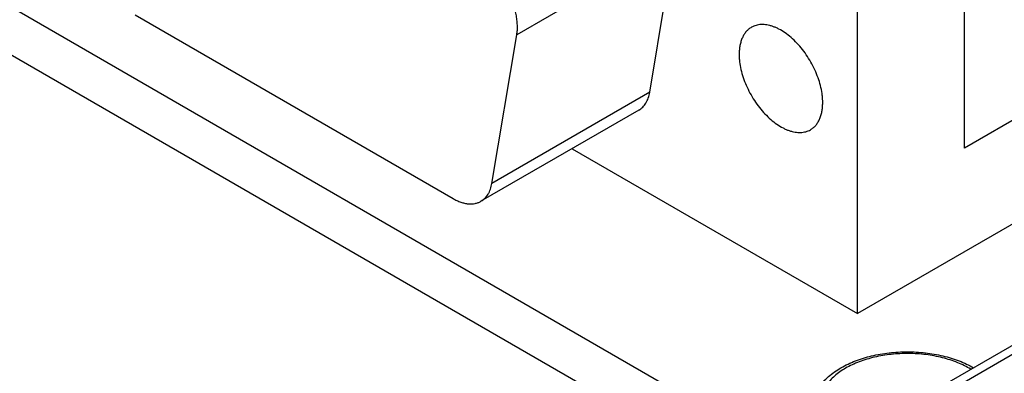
# Model space of a CAD drawing. Header units: inches. Extents: x 0 to 22, y 0 to 17.
# Tile 27 of 30: x 18.722 to 19.763, y 14.257 to 14.631. Entities that reach past the tile are written whole.
import ezdxf

# ---------------------------------------------------------------- set-up
doc = ezdxf.new("R2010")
doc.units = ezdxf.units.IN
doc.header["$LTSCALE"] = 1.21
doc.header["$MEASUREMENT"] = 0
doc.layers.get('0').update_dxf_attribs({"linetype": 'CONTINUOUS'})
doc.layers.add('02___PRT_ALL_AXES', color=7, linetype='CONTINUOUS')

msp = doc.modelspace()

# ---------------------------------------------------------------- linework, layer by layer
at = {"color": 7, "linetype": 'CONTINUOUS'}
for p, q in [((17.4322, 15.3834), (19.5565, 14.1569)), ((17.4322, 15.3328), (19.5346, 14.119)), ((19.7207, 14.4947), (19.7207, 14.7233)), ((19.6076, 14.32), (19.6076, 14.6866)), ((20.0595, 14.6903), (19.7207, 14.4947)), ((20.3293, 14.6085), (19.5887, 14.181)), ((20.3293, 14.5989), (19.5971, 14.1761)), ((20.0595, 14.5809), (19.6076, 14.32)), ((19.3058, 14.4942), (19.6076, 14.32))]:
    msp.add_line(p, q, dxfattribs=at)
for points, knots in [([(19.5901, 14.2627), (19.595, 14.2655), (19.6056, 14.2704), (19.6227, 14.2757), (19.6411, 14.2789), (19.6602, 14.2799), (19.6793, 14.2789), (19.6977, 14.2757), (19.7149, 14.2705), (19.7255, 14.2655), (19.7304, 14.2627)], [0, 0, 0, 0, 0.115815, 0.239119, 0.368019, 0.499894, 0.631784, 0.760728, 0.884106, 1, 1, 1, 1]), ([(19.7275, 14.2611), (19.723, 14.2638), (19.7133, 14.2686), (19.6973, 14.2737), (19.6798, 14.2769), (19.6616, 14.2781), (19.6434, 14.2772), (19.6258, 14.2743), (19.6096, 14.2694), (19.5996, 14.2648), (19.595, 14.2622)], [0, 0, 0, 0, 0.113023, 0.235525, 0.364962, 0.498152, 0.631601, 0.761791, 0.885474, 1, 1, 1, 1]), ([(19.5581, 14.2164), (19.5581, 14.2187), (19.5585, 14.2233), (19.5602, 14.2299), (19.563, 14.2364), (19.5668, 14.2425), (19.5714, 14.2482), (19.5789, 14.2554), (19.5854, 14.26), (19.5901, 14.2627)], [0, 0, 0, 0, 0.115537, 0.231923, 0.350224, 0.471344, 0.596232, 0.725666, 1, 1, 1, 1]), ([(19.595, 14.2622), (19.5909, 14.2598), (19.5851, 14.2558), (19.5786, 14.2495), (19.5747, 14.2447), (19.5716, 14.2396), (19.5694, 14.2344), (19.5682, 14.2291), (19.5678, 14.2237), (19.5684, 14.2183), (19.57, 14.213), (19.5724, 14.2078), (19.5758, 14.2028), (19.5799, 14.1981), (19.5867, 14.1919), (19.5927, 14.188), (19.5969, 14.1857)], [0, 0, 0, 0, 0.143894, 0.210075, 0.272572, 0.331777, 0.388296, 0.44294, 0.496681, 0.550578, 0.605672, 0.662897, 0.723004, 0.78654, 0.853842, 1, 1, 1, 1])]:
    msp.add_open_spline(points, degree=3, knots=knots, dxfattribs=at)
at = {"layer": '02___PRT_ALL_AXES', "color": 7, "linetype": 'CONTINUOUS'}
for p, q in [((19.4142, 14.7111), (19.2473, 14.6147)), ((19.3879, 14.554), (19.4142, 14.7111)), ((18.8438, 14.6356), (19.1799, 14.4416)), ((19.221, 14.4576), (19.2473, 14.6147)), ((19.3879, 14.554), (19.221, 14.4576)), ((19.3763, 14.535), (19.2094, 14.4386))]:
    msp.add_line(p, q, dxfattribs=at)
for points, knots in [([(19.2473, 14.6147), (19.2476, 14.6163), (19.248, 14.6197), (19.248, 14.6249), (19.2476, 14.6304), (19.2466, 14.6361), (19.2452, 14.6419), (19.2427, 14.6498), (19.2384, 14.6595), (19.233, 14.6687), (19.228, 14.6755), (19.224, 14.6803), (19.2198, 14.6847), (19.2154, 14.6886), (19.2109, 14.6921), (19.2078, 14.6941), (19.2063, 14.695)], [0, 0, 0, 0, 0.051999, 0.107176, 0.165287, 0.226054, 0.289156, 0.354195, 0.488078, 0.623672, 0.690808, 0.756771, 0.821087, 0.883338, 0.943115, 1, 1, 1, 1]), ([(19.4954, 14.6225), (19.4944, 14.6219), (19.4924, 14.6205), (19.4898, 14.618), (19.4876, 14.6149), (19.4857, 14.6115), (19.4843, 14.6076), (19.4832, 14.6033), (19.4826, 14.5987), (19.4825, 14.5955), (19.4825, 14.5939)], [0, 0, 0, 0, 0.108013, 0.218069, 0.332006, 0.451344, 0.577251, 0.710529, 0.851521, 1, 1, 1, 1]), ([(19.5708, 14.5429), (19.5708, 14.5441), (19.5708, 14.5467), (19.5703, 14.5521), (19.569, 14.5589), (19.5667, 14.5673), (19.5635, 14.5756), (19.5595, 14.5838), (19.5548, 14.5917), (19.5495, 14.5991), (19.5437, 14.6058), (19.5376, 14.6117), (19.5312, 14.6167), (19.5257, 14.6201), (19.5213, 14.6222), (19.5181, 14.6234), (19.5149, 14.6244), (19.5118, 14.6251), (19.5088, 14.6254), (19.5058, 14.6255), (19.503, 14.6252), (19.5003, 14.6246), (19.4978, 14.6237), (19.4962, 14.623), (19.4954, 14.6225)], [0, 0, 0, 0, 0.030639, 0.062378, 0.128734, 0.198306, 0.270268, 0.343635, 0.417354, 0.490366, 0.561641, 0.630228, 0.695304, 0.756242, 0.785048, 0.812708, 0.839229, 0.864647, 0.88903, 0.912475, 0.935115, 0.957116, 0.978672, 1, 1, 1, 1]), ([(19.4825, 14.5939), (19.4825, 14.5926), (19.4825, 14.59), (19.483, 14.5847), (19.4842, 14.5778), (19.4866, 14.5695), (19.4898, 14.5611), (19.4938, 14.5529), (19.4985, 14.5451), (19.5038, 14.5377), (19.5096, 14.531), (19.5157, 14.5251), (19.5221, 14.5201), (19.5276, 14.5167), (19.532, 14.5146), (19.5352, 14.5133), (19.5384, 14.5124), (19.5415, 14.5117), (19.5445, 14.5113), (19.5474, 14.5113), (19.5503, 14.5116), (19.553, 14.5121), (19.5555, 14.513), (19.5571, 14.5138), (19.5579, 14.5143)], [0, 0, 0, 0, 0.030639, 0.062378, 0.128734, 0.198306, 0.270268, 0.343635, 0.417354, 0.490366, 0.561641, 0.630228, 0.695304, 0.756242, 0.785048, 0.812708, 0.839229, 0.864647, 0.88903, 0.912475, 0.935115, 0.957116, 0.978672, 1, 1, 1, 1]), ([(19.3763, 14.535), (19.3771, 14.5354), (19.3785, 14.5364), (19.3805, 14.5381), (19.3823, 14.5402), (19.3839, 14.5425), (19.3853, 14.545), (19.3864, 14.5478), (19.3873, 14.5508), (19.3877, 14.5529), (19.3879, 14.554)], [0, 0, 0, 0, 0.113229, 0.227745, 0.344784, 0.465464, 0.590742, 0.721369, 0.857729, 1, 1, 1, 1]), ([(19.5579, 14.5143), (19.5589, 14.5149), (19.5609, 14.5162), (19.5635, 14.5188), (19.5657, 14.5218), (19.5676, 14.5253), (19.569, 14.5292), (19.5701, 14.5335), (19.5707, 14.5381), (19.5708, 14.5412), (19.5708, 14.5429)], [0, 0, 0, 0, 0.108013, 0.218069, 0.332006, 0.451344, 0.577251, 0.710529, 0.851521, 1, 1, 1, 1]), ([(19.2094, 14.4386), (19.2102, 14.4391), (19.2117, 14.44), (19.2136, 14.4418), (19.2154, 14.4438), (19.217, 14.4461), (19.2184, 14.4487), (19.2199, 14.4525), (19.2207, 14.4555), (19.221, 14.4576)], [0, 0, 0, 0, 0.11324, 0.22777, 0.344847, 0.465598, 0.590999, 0.721706, 1, 1, 1, 1]), ([(19.1799, 14.4416), (19.1813, 14.4408), (19.1839, 14.4394), (19.188, 14.4377), (19.192, 14.4366), (19.1958, 14.4359), (19.1996, 14.4358), (19.2031, 14.4362), (19.2064, 14.4371), (19.2085, 14.4381), (19.2094, 14.4386)], [0, 0, 0, 0, 0.148362, 0.289357, 0.422744, 0.548696, 0.668031, 0.781939, 0.891982, 1, 1, 1, 1])]:
    msp.add_open_spline(points, degree=3, knots=knots, dxfattribs=at)

doc.saveas('drawing.dxf')
